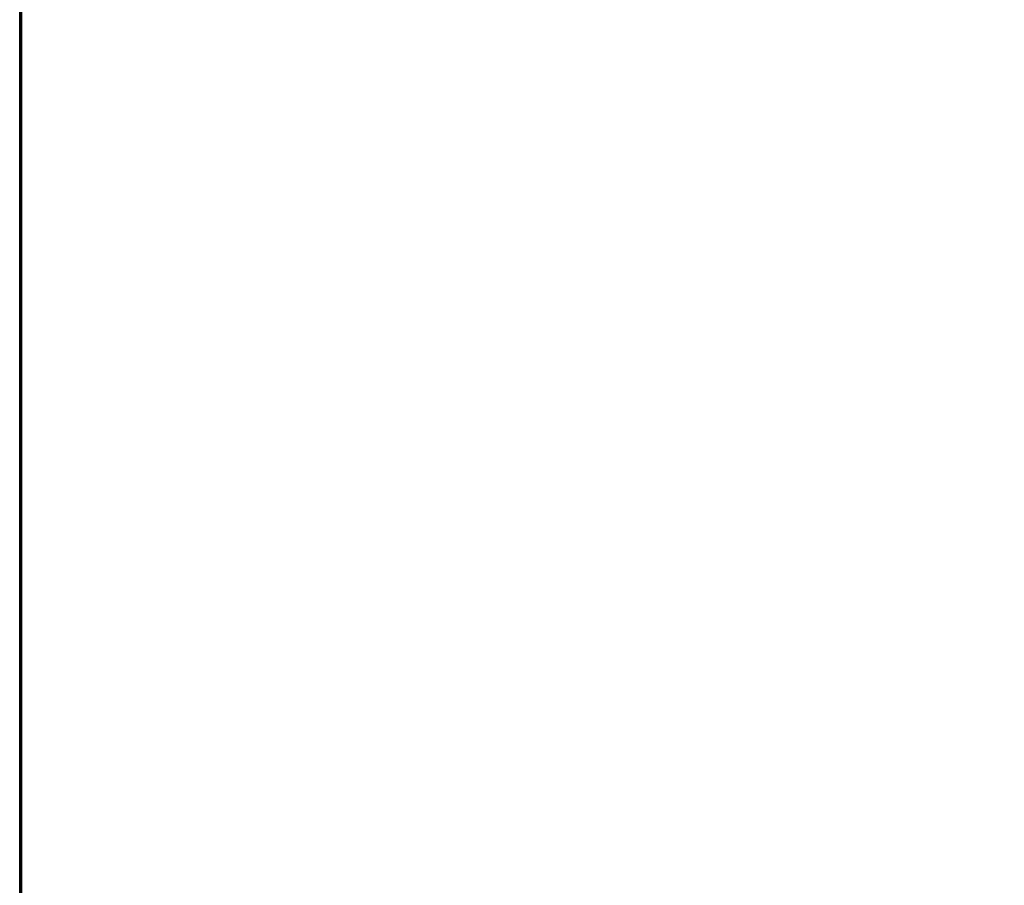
# Model space of a CAD drawing. Extents: x -4.6 to 26, y -2.8 to 21.5.
# Tile 251 of 256: x 0 to 5.6, y 4.4 to 9.3. Entities that reach past the tile are written whole.
import ezdxf

# ---------------------------------------------------------------- set-up
doc = ezdxf.new("R2010")
doc.units = 0

# ---------------------------------------------------------------- blocks, each defined once
blk = doc.blocks.new('Box-80e58fef-e3df-4269-b00b-080e6a08c7a6')
at = {"color": 253, "linetype": 'Continuous', "true_color": 0xa0a0a0, "transparency": 33554687}
mesh = blk.add_polyface(dxfattribs=at)
corners = [(0, 0, 43.99), (6, 0, 43.99), (6, 21.5, 43.99), (0, 21.5, 43.99), (0, 0, 44), (6, 0, 44), (6, 21.5, 44), (0, 21.5, 44)]
mesh.append_faces([[corners[k] for k in face] for face in [(0, 1, 2, 3), (4, 5, 6, 7), (0, 1, 5, 4), (1, 2, 6, 5), (2, 3, 7, 6), (3, 0, 4, 7)]], dxfattribs={"color": 253})
blk = doc.blocks.new('Box-b2777d1b-6700-4c07-9ed4-cdda4fe2ae4e')
at = {"color": 253, "linetype": 'Continuous', "true_color": 0xa0a0a0, "transparency": 33554687}
mesh = blk.add_polyface(dxfattribs=at)
corners = [(0, 0), (26, 0), (26, 21.5), (0, 21.5), (0, 0, 0.01), (26, 0, 0.01), (26, 21.5, 0.01), (0, 21.5, 0.01)]
mesh.append_faces([[corners[k] for k in face] for face in [(0, 1, 2, 3), (4, 5, 6, 7), (0, 1, 5, 4), (1, 2, 6, 5), (2, 3, 7, 6), (3, 0, 4, 7)]], dxfattribs={"color": 253})
blk = doc.blocks.new('Box-76771856-39eb-44d0-b871-526651d315b6')
at = {"color": 253, "linetype": 'Continuous', "true_color": 0xa0a0a0, "transparency": 33554687}
mesh = blk.add_polyface(dxfattribs=at)
corners = [(0, 0), (0.01, 0), (0.01, 21.5), (0, 21.5), (0, 0, 44), (0.01, 0, 44), (0.01, 21.5, 44), (0, 21.5, 44)]
mesh.append_faces([[corners[k] for k in face] for face in [(0, 1, 2, 3), (4, 5, 6, 7), (0, 1, 5, 4), (1, 2, 6, 5), (2, 3, 7, 6), (3, 0, 4, 7)]], dxfattribs={"color": 253})
blk = doc.blocks.new('UpwardOpening-60f052f5-eb54-43b2-8836-ff4e944f2e5d')
at = {"linetype": 'Continuous', "transparency": 33554687}
blk.add_blockref('Box-80e58fef-e3df-4269-b00b-080e6a08c7a6', (0, 0), dxfattribs=at)
blk = doc.blocks.new('252e5286-b107-4013-8f9c-7c7d792a756b')
at = {"linetype": 'Continuous', "transparency": 33554687}
for name in ['Box-80e58fef-e3df-4269-b00b-080e6a08c7a6', 'Box-b2777d1b-6700-4c07-9ed4-cdda4fe2ae4e', 'Box-76771856-39eb-44d0-b871-526651d315b6', 'UpwardOpening-60f052f5-eb54-43b2-8836-ff4e944f2e5d']:
    blk.add_blockref(name, (0, 0), dxfattribs=at)
blk = doc.blocks.new('aaba721a-2c9d-4816-80be-50b061474c58')
at = {"linetype": 'Continuous', "transparency": 33554687}
blk.add_blockref('252e5286-b107-4013-8f9c-7c7d792a756b', (0, 0), dxfattribs=at)

msp = doc.modelspace()

# ---------------------------------------------------------------- block references
at = {"transparency": 33554687}
msp.add_blockref('aaba721a-2c9d-4816-80be-50b061474c58', (0, 0), dxfattribs=at)

doc.saveas('drawing.dxf')
